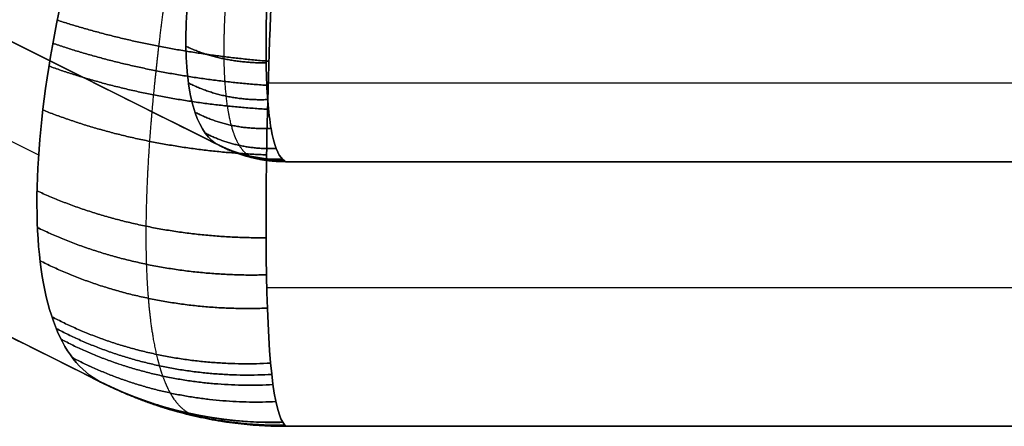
# Model space of a CAD drawing. Header units: millimetres. Extents: x -1645 to 131, y -134 to 129.
# Tile 18 of 256: x -407.99 to -403.16, y -19.79 to -17.79. Entities that reach past the tile are written whole.
import ezdxf

# ---------------------------------------------------------------- set-up
doc = ezdxf.new("R2010")
doc.units = ezdxf.units.MM
doc.layers.add('IGES level 36', color=7, linetype='Continuous', true_color=0xcbd2ee)
doc.layers.add('IGES level 37', color=7, linetype='Continuous', true_color=0xcbd2ee)

msp = doc.modelspace()

# ---------------------------------------------------------------- linework, layer by layer
at = {"layer": 'IGES level 36', "extrusion": (-0.222605, 0.111303, -0.968534)}
for radius in [0.7, 2]:
    msp.add_arc((197.7853, 345.3408, 85.7271), radius, 332.6952, 360, dxfattribs=at)
at = {"layer": 'IGES level 36', "extrusion": (0, 0, -1)}
for centre, radius in [((406.6855, -17.7879, -12.033), 0.7), ((406.6855, -17.7879, -12.033), 0.7), ((406.6855, -17.7879, -7.533), 0.7), ((406.6855, -17.7879, -12.033), 2), ((406.6855, -17.7879, -7.533), 2)]:
    msp.add_arc(centre, radius, 270, 296.5651, dxfattribs=at)
at = {"layer": 'IGES level 36'}
for centre, radius in [((-406.6855, -17.7879, 3.033), 0.7), ((-406.6855, -17.7879, 12.033), 2), ((-406.6855, -17.7879, 3.033), 2)]:
    msp.add_arc(centre, radius, 243.4349, 270, dxfattribs=at)
for points, degree in [([(-418.832, -12.9869, 6.0072), (-407.8972, -18.4543, 0.9603)], 1), ([(-406.9986, -18.414, 12.033), (-417.9179, -12.9543, 12.033)], 1), ([(-407.0116, -18.4075, 2.9188), (-417.9179, -12.9543, 7.9525)], 1), ([(-417.9179, -12.9543, 12.033), (-406.9986, -18.414, 12.033)], 1), ([(-407.0116, -18.4075, 2.9188), (-417.9179, -12.9543, 7.9525)], 1), ([(-416.8261, -13.5003, 7.4486), (-406.9986, -18.414, 7.4486)], 1), ([(-418.4993, -14.1171, 12.033), (-407.5799, -19.5768, 12.033)], 1), ([(-407.593, -19.5702, 2.9188), (-418.4993, -14.1171, 7.9525)], 1), ([(-418.4993, -14.1171, 12.033), (-407.5799, -19.5768, 12.033)], 1), ([(-407.593, -19.5702, 2.9188), (-418.4993, -14.1171, 7.9525)], 1), ([(-417.4074, -14.663, 7.4486), (-407.5799, -19.5768, 7.4486)], 1), ([(-367.5377, -18.102, 1.9545), (-406.7776, -18.102, 1.9545)], 1), ([(-406.9986, -18.414, 3.033), (-406.9986, -18.414, 2.9948), (-407.0029, -18.4118, 2.9567), (-407.0116, -18.4075, 2.9188)], 3), ([(-406.9986, -18.414, 12.033), (-406.9986, -18.414, 3.033)], 1), ([(-406.9986, -18.414, 12.033), (-406.9986, -18.414, 3.033)], 1), ([(-406.866, -18.4642, 12.033), (-406.866, -18.4642, 3.033)], 1), ([(-406.6986, -18.4768, 2.8389), (-406.6899, -18.4842, 2.9033), (-406.6855, -18.4879, 2.9681), (-406.6855, -18.4879, 3.033)], 3), ([(-367.6298, -18.4879, 12.033), (-406.6855, -18.4879, 12.033)], 1), ([(-367.6298, -18.4879, 3.033), (-406.6855, -18.4879, 3.033)], 1), ([(-406.6855, -18.4879, 3.033), (-406.6855, -18.4879, 12.033)], 1), ([(-406.6855, -18.4879, 12.033), (-367.6298, -18.4879, 12.033)], 1), ([(-367.6298, -18.4879, 7.533), (-406.6855, -18.4879, 7.533)], 1), ([(-367.6298, -18.4879, 3.033), (-406.6855, -18.4879, 3.033)], 1), ([(-406.6855, -18.4879, 3.033), (-406.6855, -18.4879, 12.033)], 1), ([(-367.5377, -19.107, 1.1298), (-406.7775, -19.107, 1.1298)], 1), ([(-407.5799, -19.5768, 3.033), (-407.5799, -19.5768, 2.9948), (-407.5843, -19.5746, 2.9567), (-407.593, -19.5702, 2.9188)], 3), ([(-407.5799, -19.5768, 12.033), (-407.5799, -19.5768, 3.033)], 1), ([(-407.5799, -19.5768, 12.033), (-407.5799, -19.5768, 3.033)], 1), ([(-407.2012, -19.7203, 12.033), (-407.2012, -19.7203, 3.033)], 1), ([(-406.6986, -19.7683, 2.6905), (-406.6899, -19.7814, 2.8041), (-406.6855, -19.7879, 2.9186), (-406.6855, -19.7879, 3.033)], 3), ([(-406.6855, -19.7879, 12.033), (-367.6298, -19.7879, 12.033)], 1), ([(-367.6298, -19.7879, 3.033), (-406.6855, -19.7879, 3.033)], 1), ([(-406.6855, -19.7879, 3.033), (-406.6855, -19.7879, 12.033)], 1), ([(-406.6855, -19.7879, 12.033), (-367.6298, -19.7879, 12.033)], 1), ([(-367.6298, -19.7879, 7.533), (-406.6855, -19.7879, 7.533)], 1), ([(-367.6298, -19.7879, 3.033), (-406.6855, -19.7879, 3.033)], 1), ([(-406.6855, -19.7879, 3.033), (-406.6855, -19.7879, 12.033)], 1)]:
    msp.add_open_spline(points, degree=degree, dxfattribs=at)
for points, knots in [([(-407.6092, -17.011, 0.2461), (-407.8001, -17.6415, 0.3734), (-407.907, -18.2373, 0.7085), (-407.9042, -19.1628, 1.6779), (-407.7957, -19.4689, 2.2874), (-407.593, -19.5702, 2.9188)], [1, 1, 1, 1, 1.5, 1.5, 2, 2, 2, 2]), ([(-407.593, -19.5702, 2.9188), (-407.7957, -19.4689, 2.2874), (-407.9042, -19.1628, 1.6779), (-407.907, -18.2373, 0.7085), (-407.8001, -17.6415, 0.3734), (-407.6092, -17.011, 0.2461)], [0.476558, 0.476558, 0.476558, 0.476558, 0.976558, 0.976558, 1.476558, 1.476558, 1.476558, 1.476558]), ([(-407.0566, -17.0216, 1.4271), (-407.0944, -17.1859, 1.463), (-407.1248, -17.3483, 1.5246), (-407.1449, -17.4978, 1.6079), (-407.1662, -17.6561, 1.696), (-407.1764, -17.8039, 1.8106), (-407.1742, -17.9296, 1.9427), (-407.172, -18.0579, 2.0775), (-407.1567, -18.1667, 2.2341), (-407.1293, -18.2474, 2.3996), (-407.102, -18.3277, 2.5644), (-407.062, -18.3823, 2.7423), (-407.0116, -18.4075, 2.9188)], [0, 0, 0, 0, 0.000516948, 0.000516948, 0.000516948, 0.001065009, 0.001065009, 0.001065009, 0.001624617, 0.001624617, 0.001624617, 0.002181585, 0.002181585, 0.002181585, 0.002181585]), ([(-407.0116, -18.4075, 2.9188), (-407.062, -18.3823, 2.7423), (-407.102, -18.3277, 2.5644), (-407.1293, -18.2474, 2.3996), (-407.1567, -18.1667, 2.2341), (-407.172, -18.0579, 2.0775), (-407.1742, -17.9296, 1.9427), (-407.1764, -17.8039, 1.8106), (-407.1662, -17.6561, 1.696), (-407.1449, -17.4978, 1.6079), (-407.1248, -17.3483, 1.5246), (-407.0944, -17.1859, 1.463), (-407.0566, -17.0216, 1.4271)], [0, 0, 0, 0, 0.000555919, 0.000555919, 0.000555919, 0.001114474, 0.001114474, 0.001114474, 0.001661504, 0.001661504, 0.001661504, 0.00217748, 0.00217748, 0.00217748, 0.00217748]), ([(-406.6986, -19.7683, 2.6905), (-406.7515, -19.689, 2.0002), (-406.7784, -19.3676, 1.352), (-406.7837, -18.3687, 0.3907), (-406.7607, -17.7077, 0.0939), (-406.7245, -17.0137, 0.0415)], [1, 1, 1, 1, 1.5, 1.5, 2, 2, 2, 2]), ([(-406.7245, -17.0137, 0.0415), (-406.7607, -17.7077, 0.0939), (-406.7837, -18.3687, 0.3907), (-406.7784, -19.3676, 1.352), (-406.7515, -19.689, 2.0002), (-406.6986, -19.7683, 2.6905)], [1.477585, 1.477585, 1.477585, 1.477585, 1.977585, 1.977585, 2.477585, 2.477585, 2.477585, 2.477585]), ([(-406.6986, -18.4768, 2.8389), (-406.7231, -18.456, 2.6576), (-406.7424, -18.4048, 2.4767), (-406.756, -18.3267, 2.3105), (-406.7698, -18.248, 2.1427), (-406.7779, -18.1397, 1.9856), (-406.7804, -18.0107, 1.8519), (-406.7829, -17.8837, 1.7205), (-406.7799, -17.7333, 1.6083), (-406.7722, -17.5712, 1.5242), (-406.7641, -17.4009, 1.4357), (-406.7507, -17.2129, 1.3759), (-406.7341, -17.0233, 1.3494)], [0, 0, 0, 0, 0.000552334, 0.000552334, 0.000552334, 0.00111001, 0.00111001, 0.00111001, 0.001658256, 0.001658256, 0.001658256, 0.002235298, 0.002235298, 0.002235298, 0.002235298]), ([(-406.7341, -17.0233, 1.3494), (-406.7507, -17.2129, 1.3759), (-406.7641, -17.4009, 1.4357), (-406.7722, -17.5712, 1.5242), (-406.7799, -17.7333, 1.6083), (-406.7829, -17.8837, 1.7205), (-406.7804, -18.0107, 1.8519), (-406.7779, -18.1397, 1.9856), (-406.7698, -18.248, 2.1427), (-406.756, -18.3267, 2.3105), (-406.7424, -18.4048, 2.4767), (-406.7231, -18.456, 2.6576), (-406.6986, -18.4768, 2.8389)], [0.002565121, 0.002565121, 0.002565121, 0.002565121, 0.003141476, 0.003141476, 0.003141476, 0.003689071, 0.003689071, 0.003689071, 0.004246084, 0.004246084, 0.004246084, 0.00479776, 0.00479776, 0.00479776, 0.00479776])]:
    msp.add_open_spline(points, degree=3, knots=knots, dxfattribs=at)
for points, weights, knots in [([(-406.8597, -18.4614, 2.8777), (-406.8794, -18.4511, 2.7851), (-406.8968, -18.4333, 2.6939), (-406.9273, -18.3827, 2.5141), (-406.9403, -18.3499, 2.4255), (-406.962, -18.2682, 2.2518), (-406.9703, -18.2206, 2.1691), (-406.9821, -18.1119, 2.0121), (-406.9856, -18.0508, 1.9376), (-406.9876, -17.9154, 1.7985), (-406.986, -17.8429, 1.7356), (-406.9803, -17.7273, 1.6509), (-406.9778, -17.6876, 1.6243), (-406.9716, -17.606, 1.5743), (-406.968, -17.5639, 1.5509), (-406.9554, -17.4355, 1.4863), (-406.945, -17.3478, 1.4512), (-406.9259, -17.2076, 1.4078), (-406.9184, -17.1564, 1.3945), (-406.9105, -17.1045, 1.3836)], [0.985872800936, 0.984697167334, 0.983586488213, 0.981584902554, 0.980692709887, 0.979225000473, 0.978669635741, 0.977953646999, 0.977793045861, 0.977901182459, 0.978167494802, 0.978854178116, 0.979130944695, 0.979774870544, 0.980143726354, 0.981365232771, 0.982323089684, 0.983973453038, 0.984601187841, 0.985250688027], [0.010236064, 0.010236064, 0.010236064, 0.010236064, 0.010403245, 0.010403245, 0.010570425, 0.010570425, 0.010737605, 0.010737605, 0.010904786, 0.010904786, 0.011071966, 0.011071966, 0.011155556, 0.011155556, 0.011239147, 0.011239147, 0.011406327, 0.011406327, 0.01150089, 0.01150089, 0.01150089, 0.01150089]), ([(-407.1588, -19.7242, 2.8013), (-407.1935, -19.7056, 2.6299), (-407.2241, -19.6723, 2.4606), (-407.2639, -19.6003, 2.2102), (-407.2762, -19.5726, 2.1272), (-407.293, -19.5252, 2.0037), (-407.2984, -19.5084, 1.9627), (-407.3085, -19.473, 1.881), (-407.3134, -19.4542, 1.8403), (-407.336, -19.3562, 1.6392), (-407.3492, -19.2644, 1.4863), (-407.3621, -19.1069, 1.2691), (-407.3652, -19.0512, 1.1988), (-407.3689, -18.9329, 1.0625), (-407.3696, -18.8701, 0.9962), (-407.3679, -18.6752, 0.8078), (-407.362, -18.5361, 0.6952), (-407.3464, -18.3143, 0.5453), (-407.34, -18.2382, 0.4986), (-407.3287, -18.1209, 0.4334), (-407.3247, -18.0812, 0.4125), (-407.3161, -18.0014, 0.3727), (-407.3116, -17.9613, 0.3537), (-407.2878, -17.7599, 0.2639), (-407.2649, -17.5952, 0.2071), (-407.2267, -17.3511, 0.1456), (-407.214, -17.2742, 0.1294), (-407.2007, -17.1967, 0.1163)], [0.985872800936, 0.984640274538, 0.983479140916, 0.981922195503, 0.981433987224, 0.980757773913, 0.980541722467, 0.98013004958, 0.979934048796, 0.979017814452, 0.978483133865, 0.978010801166, 0.977908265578, 0.977818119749, 0.97783121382, 0.978044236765, 0.978415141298, 0.979278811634, 0.979617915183, 0.980198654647, 0.980404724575, 0.980835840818, 0.981061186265, 0.982232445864, 0.983311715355, 0.985010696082, 0.985560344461, 0.986122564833], [0.010236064, 0.010236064, 0.010236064, 0.010236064, 0.010411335, 0.010411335, 0.01049897, 0.01049897, 0.010542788, 0.010542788, 0.010586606, 0.010586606, 0.010761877, 0.010761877, 0.010849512, 0.010849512, 0.010937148, 0.010937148, 0.011112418, 0.011112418, 0.011200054, 0.011200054, 0.011243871, 0.011243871, 0.011287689, 0.011287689, 0.01146296, 0.01146296, 0.011542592, 0.011542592, 0.011542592, 0.011542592])]:
    msp.add_rational_spline(points, weights, degree=3, knots=knots, dxfattribs=at)
for points, weights, degree in [([(-407.8063, -17.7926, 0.5184), (-407.3278, -17.9494, 0.2665), (-406.767, -17.9947, 0.2864)], [1, 0.96259087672, 0.999999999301], 2), ([(-407.8276, -17.9062, 0.5786), (-407.3426, -18.074, 0.3223), (-406.7706, -18.1135, 0.3417)], [1, 0.96124056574, 0.999999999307], 2), ([(-407.1743, -17.9213, 1.934), (-406.9961, -18.0054, 1.8465), (-406.7806, -18.0023, 1.8433)], [1, 0.955694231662, 0.999999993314], 2), ([(-407.8466, -18.0183, 0.6438), (-407.3558, -18.1971, 0.3843), (-406.7738, -18.2304, 0.4025)], [1, 0.960010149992, 0.999999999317], 2), ([(-407.162, -18.1014, 2.1522), (-406.9855, -18.1916, 2.0738), (-406.7728, -18.1828, 2.0612)], [1, 0.956623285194, 0.999999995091], 2), ([(-407.8766, -18.2342, 0.7871), (-407.3767, -18.434, 0.5248), (-406.7784, -18.4543, 0.5384)], [1, 0.957981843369, 0.999999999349], 2), ([(-407.1303, -18.2446, 2.3939), (-406.9593, -18.3349, 2.3276), (-406.7565, -18.324, 2.3047)], [1, 0.959917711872, 0.999999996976], 2), ([(-407.0798, -18.3475, 2.6522), (-406.9185, -18.4318, 2.5985), (-406.7317, -18.4227, 2.5668)], [1, 0.965171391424, 0.999999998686], 2), ([(-406.9986, -18.414, 3.033), (-406.9986, -18.414, 2.9948), (-407.0029, -18.4118, 2.9567), (-407.0116, -18.4075, 2.9188)], [1, 0.998909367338, 0.998909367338, 1], 3), ([(-407.0116, -18.4075, 2.9188), (-406.8643, -18.4811, 2.8765), (-406.6986, -18.4768, 2.8389)], [1, 0.971745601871, 1], 2), ([(-407.0018, -18.4124, 2.9758), (-406.8541, -18.4862, 2.9547), (-406.6888, -18.4851, 2.9358)], [1, 0.972873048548, 1], 2), ([(-406.6855, -18.4879, 3.033), (-406.8507, -18.4879, 3.033), (-406.9986, -18.414, 3.033)], [1, 0.973248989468, 1], 2), ([(-406.8463, -18.4692, 3.033), (-406.8463, -18.4692, 2.9811), (-406.8508, -18.4666, 2.9292), (-406.8597, -18.4614, 2.8777)], [0.986624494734, 0.986624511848, 0.986373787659, 0.985872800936], 3), ([(-406.6855, -18.4879, 3.033), (-406.6855, -18.4879, 2.9681), (-406.6899, -18.4842, 2.9033), (-406.6986, -18.4768, 2.8389)], [1, 0.998909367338, 0.998909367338, 1], 3), ([(-407.9051, -18.6314, 1.1233), (-407.3962, -18.8665, 0.8697), (-406.7811, -18.8617, 0.8652)], [1, 0.955804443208, 0.999999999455], 2), ([(-407.9031, -18.8115, 1.3158), (-407.3943, -19.0593, 1.0731), (-406.779, -19.044, 1.0556)], [1, 0.955726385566, 0.999999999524], 2), ([(-407.8902, -18.9747, 1.5198), (-407.3844, -19.2309, 1.2913), (-406.7745, -19.2075, 1.2594)], [1, 0.956336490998, 0.999999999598], 2), ([(-407.832, -19.2499, 1.9599), (-407.3415, -19.5085, 1.7667), (-406.7585, -19.4776, 1.7042)], [1, 0.959501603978, 0.999999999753], 2), ([(-407.8106, -19.3077, 2.0765), (-407.326, -19.5639, 1.8929), (-406.7529, -19.5331, 1.823)], [1, 0.960671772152, 0.99999999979], 2), ([(-407.7868, -19.3604, 2.1941), (-407.3088, -19.613, 2.0202), (-406.7469, -19.583, 1.9432)], [1, 0.961966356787, 0.999999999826], 2), ([(-407.7318, -19.4505, 2.4321), (-407.2695, -19.6926, 2.2771), (-406.733, -19.6663, 2.1874)], [1, 0.964882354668, 0.999999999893], 2), ([(-407.5799, -19.5768, 3.033), (-407.5799, -19.5768, 2.9948), (-407.5843, -19.5746, 2.9567), (-407.593, -19.5702, 2.9188)], [1, 0.998909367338, 0.998909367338, 1], 3), ([(-407.593, -19.5702, 2.9188), (-407.1722, -19.7807, 2.7979), (-406.6986, -19.7683, 2.6905)], [1, 0.971745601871, 1], 2), ([(-407.5832, -19.5751, 2.9758), (-407.1613, -19.7861, 2.9154), (-406.6888, -19.783, 2.8614)], [1, 0.972873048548, 1], 2), ([(-406.6855, -19.7879, 3.033), (-407.1576, -19.7879, 3.033), (-407.5799, -19.5768, 3.033)], [1, 0.973248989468, 1], 2), ([(-407.145, -19.7344, 3.033), (-407.145, -19.7344, 2.9557), (-407.1496, -19.731, 2.8783), (-407.1588, -19.7242, 2.8013)], [0.986624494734, 0.986624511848, 0.986373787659, 0.985872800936], 3), ([(-406.6855, -19.7879, 3.033), (-406.6855, -19.7879, 2.9185), (-406.6899, -19.7814, 2.8042), (-406.6986, -19.7683, 2.6905)], [1, 0.998909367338, 0.998909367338, 1], 3)]:
    msp.add_rational_spline(points, weights, degree=degree, dxfattribs=at)
at = {"layer": 'IGES level 37', "extrusion": (-0.222605, 0.111303, 0.968534)}
for radius, start in [(0.7, 360), (2, 0)]:
    msp.add_arc((197.7853, -339.3513, 109.0358), radius, start, 27.3048, dxfattribs=at)
at = {"layer": 'IGES level 37'}
for centre, radius in [((-406.6855, -17.7879, 12.033), 0.7), ((-406.6855, -17.7879, 12.033), 0.7), ((-406.6855, -17.7879, 16.533), 0.7), ((-406.6855, -17.7879, 12.033), 2), ((-406.6855, -17.7879, 16.533), 2)]:
    msp.add_arc(centre, radius, 243.4349, 270, dxfattribs=at)
at = {"layer": 'IGES level 37', "extrusion": (0, 0, -1)}
for centre, radius in [((406.6855, -17.7879, -21.033), 0.7), ((406.6855, -17.7879, -12.033), 2), ((406.6855, -17.7879, -21.033), 2)]:
    msp.add_arc(centre, radius, 270, 296.5651, dxfattribs=at)
at = {"layer": 'IGES level 37'}
for points, degree in [([(-418.832, -12.9869, 18.0588), (-407.8972, -18.4543, 23.1056)], 1), ([(-417.9179, -12.9543, 12.033), (-406.9986, -18.414, 12.033)], 1), ([(-417.9179, -12.9543, 16.1135), (-407.0116, -18.4075, 21.1471)], 1), ([(-406.9986, -18.414, 12.033), (-417.9179, -12.9543, 12.033)], 1), ([(-417.9179, -12.9543, 16.1135), (-407.0116, -18.4075, 21.1471)], 1), ([(-416.8261, -13.5003, 16.6174), (-406.9986, -18.414, 16.6174)], 1), ([(-407.5799, -19.5768, 12.033), (-418.4993, -14.1171, 12.033)], 1), ([(-418.4993, -14.1171, 16.1135), (-407.593, -19.5702, 21.1471)], 1), ([(-407.5799, -19.5768, 12.033), (-418.4993, -14.1171, 12.033)], 1), ([(-418.4993, -14.1171, 16.1135), (-407.593, -19.5702, 21.1471)], 1), ([(-417.4074, -14.663, 16.6174), (-407.5799, -19.5768, 16.6174)], 1), ([(-367.5377, -18.102, 22.1114), (-406.7776, -18.102, 22.1114)], 1), ([(-407.0116, -18.4075, 21.1471), (-407.0029, -18.4118, 21.1093), (-406.9986, -18.414, 21.0711), (-406.9986, -18.414, 21.033)], 3), ([(-406.9986, -18.414, 21.033), (-406.9986, -18.414, 12.033)], 1), ([(-406.9986, -18.414, 21.033), (-406.9986, -18.414, 12.033)], 1), ([(-406.866, -18.4642, 12.033), (-406.866, -18.4642, 21.033)], 1), ([(-406.6855, -18.4879, 21.033), (-406.6855, -18.4879, 21.0978), (-406.6899, -18.4842, 21.1627), (-406.6986, -18.4768, 21.2271)], 3), ([(-406.6855, -18.4879, 12.033), (-367.6298, -18.4879, 12.033)], 1), ([(-406.6855, -18.4879, 12.033), (-406.6855, -18.4879, 21.033)], 1), ([(-406.6855, -18.4879, 21.033), (-367.6298, -18.4879, 21.033)], 1), ([(-367.6298, -18.4879, 12.033), (-406.6855, -18.4879, 12.033)], 1), ([(-406.6855, -18.4879, 16.533), (-367.6298, -18.4879, 16.533)], 1), ([(-406.6855, -18.4879, 21.033), (-367.6298, -18.4879, 21.033)], 1), ([(-406.6855, -18.4879, 12.033), (-406.6855, -18.4879, 21.033)], 1), ([(-367.5377, -19.107, 22.9362), (-406.7775, -19.107, 22.9362)], 1), ([(-407.593, -19.5702, 21.1471), (-407.5843, -19.5746, 21.1093), (-407.5799, -19.5768, 21.0711), (-407.5799, -19.5768, 21.033)], 3), ([(-407.5799, -19.5768, 21.033), (-407.5799, -19.5768, 12.033)], 1), ([(-407.5799, -19.5768, 21.033), (-407.5799, -19.5768, 12.033)], 1), ([(-407.2012, -19.7203, 12.033), (-407.2012, -19.7203, 21.033)], 1), ([(-406.6855, -19.7879, 21.033), (-406.6855, -19.7879, 21.1474), (-406.6899, -19.7814, 21.2618), (-406.6986, -19.7683, 21.3755)], 3), ([(-367.6298, -19.7879, 12.033), (-406.6855, -19.7879, 12.033)], 1), ([(-406.6855, -19.7879, 12.033), (-406.6855, -19.7879, 21.033)], 1), ([(-406.6855, -19.7879, 21.033), (-367.6298, -19.7879, 21.033)], 1), ([(-367.6298, -19.7879, 12.033), (-406.6855, -19.7879, 12.033)], 1), ([(-406.6855, -19.7879, 16.533), (-367.6298, -19.7879, 16.533)], 1), ([(-406.6855, -19.7879, 21.033), (-367.6298, -19.7879, 21.033)], 1), ([(-406.6855, -19.7879, 12.033), (-406.6855, -19.7879, 21.033)], 1)]:
    msp.add_open_spline(points, degree=degree, dxfattribs=at)
for points, knots in [([(-407.593, -19.5702, 21.1471), (-407.7957, -19.4689, 21.7786), (-407.9042, -19.1628, 22.3881), (-407.907, -18.2373, 23.3575), (-407.8001, -17.6415, 23.6926), (-407.6092, -17.011, 23.8199)], [4.382273, 4.382273, 4.382273, 4.382273, 4.882273, 4.882273, 5.382273, 5.382273, 5.382273, 5.382273]), ([(-407.6092, -17.011, 23.8199), (-407.8001, -17.6415, 23.6926), (-407.907, -18.2373, 23.3575), (-407.9042, -19.1628, 22.3881), (-407.7957, -19.4689, 21.7786), (-407.593, -19.5702, 21.1471)], [1.4775645, 1.4775645, 1.4775645, 1.4775645, 1.9775645, 1.9775645, 2.4775645, 2.4775645, 2.4775645, 2.4775645]), ([(-407.0116, -18.4075, 21.1471), (-407.062, -18.3823, 21.3237), (-407.102, -18.3277, 21.5016), (-407.1293, -18.2474, 21.6663), (-407.1567, -18.1667, 21.8318), (-407.172, -18.0579, 21.9885), (-407.1742, -17.9296, 22.1233), (-407.1764, -17.8039, 22.2554), (-407.1662, -17.6561, 22.37), (-407.1449, -17.4978, 22.4581), (-407.1248, -17.3483, 22.5413), (-407.0944, -17.1859, 22.603), (-407.0566, -17.0216, 22.6388)], [3.382273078, 3.382273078, 3.382273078, 3.382273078, 3.382828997, 3.382828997, 3.382828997, 3.383387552, 3.383387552, 3.383387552, 3.383934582, 3.383934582, 3.383934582, 3.384450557, 3.384450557, 3.384450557, 3.384450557]), ([(-407.0566, -17.0216, 22.6388), (-407.0944, -17.1859, 22.603), (-407.1248, -17.3483, 22.5413), (-407.1449, -17.4978, 22.4581), (-407.1662, -17.6561, 22.37), (-407.1764, -17.8039, 22.2554), (-407.1742, -17.9296, 22.1233), (-407.172, -18.0579, 21.9885), (-407.1567, -18.1667, 21.8318), (-407.1293, -18.2474, 21.6663), (-407.102, -18.3277, 21.5016), (-407.062, -18.3823, 21.3237), (-407.0116, -18.4075, 21.1471)], [0.002616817, 0.002616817, 0.002616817, 0.002616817, 0.003133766, 0.003133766, 0.003133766, 0.003681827, 0.003681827, 0.003681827, 0.004241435, 0.004241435, 0.004241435, 0.004798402, 0.004798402, 0.004798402, 0.004798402]), ([(-406.7245, -17.0137, 24.0245), (-406.7607, -17.7077, 23.9721), (-406.7837, -18.3687, 23.6753), (-406.7784, -19.3676, 22.7139), (-406.7515, -19.689, 22.0658), (-406.6986, -19.7683, 21.3755)], [7, 7, 7, 7, 7.5, 7.5, 8, 8, 8, 8]), ([(-406.6986, -19.7683, 21.3755), (-406.7515, -19.689, 22.0658), (-406.7784, -19.3676, 22.7139), (-406.7837, -18.3687, 23.6753), (-406.7607, -17.7077, 23.9721), (-406.7245, -17.0137, 24.0245)], [0.476558, 0.476558, 0.476558, 0.476558, 0.976558, 0.976558, 1.476558, 1.476558, 1.476558, 1.476558]), ([(-406.7341, -17.0233, 22.7166), (-406.7507, -17.2129, 22.6901), (-406.7641, -17.4009, 22.6302), (-406.7722, -17.5712, 22.5418), (-406.7799, -17.7333, 22.4576), (-406.7829, -17.8837, 22.3455), (-406.7804, -18.0107, 22.214), (-406.7779, -18.1397, 22.0804), (-406.7698, -18.248, 21.9232), (-406.756, -18.3267, 21.7555), (-406.7424, -18.4048, 21.5893), (-406.7231, -18.456, 21.4083), (-406.6986, -18.4768, 21.2271)], [5.00223445, 5.00223445, 5.00223445, 5.00223445, 5.002810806, 5.002810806, 5.002810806, 5.0033584, 5.0033584, 5.0033584, 5.003915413, 5.003915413, 5.003915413, 5.00446709, 5.00446709, 5.00446709, 5.00446709]), ([(-406.6986, -18.4768, 21.2271), (-406.7231, -18.456, 21.4083), (-406.7424, -18.4048, 21.5893), (-406.756, -18.3267, 21.7555), (-406.7698, -18.248, 21.9232), (-406.7779, -18.1397, 22.0804), (-406.7804, -18.0107, 22.214), (-406.7829, -17.8837, 22.3455), (-406.7799, -17.7333, 22.4576), (-406.7722, -17.5712, 22.5418), (-406.7641, -17.4009, 22.6302), (-406.7507, -17.2129, 22.6901), (-406.7341, -17.0233, 22.7166)], [0, 0, 0, 0, 0.000552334, 0.000552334, 0.000552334, 0.00111001, 0.00111001, 0.00111001, 0.001658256, 0.001658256, 0.001658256, 0.002235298, 0.002235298, 0.002235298, 0.002235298])]:
    msp.add_open_spline(points, degree=3, knots=knots, dxfattribs=at)
for points, weights, knots in [([(-406.8597, -18.4614, 21.1883), (-406.8794, -18.4511, 21.2809), (-406.8968, -18.4333, 21.3721), (-406.9273, -18.3827, 21.5519), (-406.9403, -18.3499, 21.6405), (-406.962, -18.2682, 21.8142), (-406.9703, -18.2206, 21.8969), (-406.9821, -18.1119, 22.0539), (-406.9856, -18.0508, 22.1283), (-406.9876, -17.9154, 22.2674), (-406.986, -17.8429, 22.3303), (-406.9803, -17.7273, 22.4151), (-406.9778, -17.6876, 22.4417), (-406.9716, -17.606, 22.4916), (-406.968, -17.5639, 22.5151), (-406.9554, -17.4355, 22.5796), (-406.945, -17.3478, 22.6148), (-406.9259, -17.2076, 22.6582), (-406.9184, -17.1564, 22.6715), (-406.9105, -17.1045, 22.6824)], [0.985872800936, 0.984697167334, 0.983586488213, 0.981584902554, 0.980692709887, 0.979225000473, 0.978669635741, 0.977953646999, 0.977793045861, 0.977901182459, 0.978167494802, 0.978854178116, 0.979130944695, 0.979774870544, 0.980143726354, 0.981365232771, 0.982323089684, 0.983973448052, 0.984601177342, 0.985250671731], [0.010236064, 0.010236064, 0.010236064, 0.010236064, 0.010403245, 0.010403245, 0.010570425, 0.010570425, 0.010737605, 0.010737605, 0.010904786, 0.010904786, 0.011071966, 0.011071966, 0.011155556, 0.011155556, 0.011239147, 0.011239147, 0.011406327, 0.011406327, 0.011500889, 0.011500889, 0.011500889, 0.011500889]), ([(-407.1588, -19.7242, 21.2646), (-407.1935, -19.7056, 21.4361), (-407.2241, -19.6723, 21.6054), (-407.2639, -19.6003, 21.8558), (-407.2762, -19.5726, 21.9388), (-407.293, -19.5252, 22.0622), (-407.2984, -19.5084, 22.1032), (-407.3085, -19.473, 22.1849), (-407.3134, -19.4542, 22.2257), (-407.336, -19.3562, 22.4268), (-407.3492, -19.2644, 22.5797), (-407.3621, -19.1069, 22.7968), (-407.3652, -19.0512, 22.8672), (-407.3689, -18.9329, 23.0035), (-407.3696, -18.8701, 23.0698), (-407.3679, -18.6752, 23.2582), (-407.362, -18.5361, 23.3708), (-407.3464, -18.3143, 23.5206), (-407.34, -18.2382, 23.5674), (-407.3287, -18.1209, 23.6325), (-407.3247, -18.0812, 23.6535), (-407.3161, -18.0014, 23.6933), (-407.3116, -17.9613, 23.7122), (-407.2878, -17.7599, 23.8021), (-407.2649, -17.5952, 23.8589), (-407.2267, -17.3511, 23.9204), (-407.214, -17.2742, 23.9366), (-407.2007, -17.1967, 23.9497)], [0.985872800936, 0.984640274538, 0.983479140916, 0.981922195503, 0.981433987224, 0.980757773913, 0.980541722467, 0.98013004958, 0.979934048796, 0.979017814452, 0.978483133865, 0.978010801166, 0.977908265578, 0.977818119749, 0.97783121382, 0.978044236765, 0.978415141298, 0.979278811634, 0.979617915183, 0.980198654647, 0.980404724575, 0.980835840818, 0.981061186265, 0.982232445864, 0.983311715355, 0.98501069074, 0.985560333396, 0.986122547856], [0.010236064, 0.010236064, 0.010236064, 0.010236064, 0.010411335, 0.010411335, 0.01049897, 0.01049897, 0.010542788, 0.010542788, 0.010586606, 0.010586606, 0.010761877, 0.010761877, 0.010849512, 0.010849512, 0.010937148, 0.010937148, 0.011112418, 0.011112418, 0.011200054, 0.011200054, 0.011243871, 0.011243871, 0.011287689, 0.011287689, 0.01146296, 0.01146296, 0.011542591, 0.011542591, 0.011542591, 0.011542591])]:
    msp.add_rational_spline(points, weights, degree=3, knots=knots, dxfattribs=at)
for points, weights, degree in [([(-406.767, -17.9947, 23.7796), (-407.3278, -17.9494, 23.7995), (-407.8063, -17.7926, 23.5476)], [0.999999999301, 0.96259087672, 1], 2), ([(-406.7706, -18.1135, 23.7242), (-407.3426, -18.074, 23.7437), (-407.8276, -17.9062, 23.4874)], [0.999999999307, 0.96124056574, 1], 2), ([(-406.7806, -18.0023, 22.2226), (-406.9961, -18.0054, 22.2194), (-407.1743, -17.9213, 22.1319)], [0.999999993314, 0.955694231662, 1], 2), ([(-406.7738, -18.2304, 23.6634), (-407.3558, -18.1971, 23.6817), (-407.8466, -18.0183, 23.4222)], [0.999999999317, 0.960010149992, 1], 2), ([(-406.7728, -18.1828, 22.0048), (-406.9855, -18.1916, 21.9921), (-407.162, -18.1014, 21.9137)], [0.999999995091, 0.956623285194, 1], 2), ([(-406.7784, -18.4543, 23.5276), (-407.3767, -18.434, 23.5412), (-407.8766, -18.2342, 23.2789)], [0.999999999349, 0.957981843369, 1], 2), ([(-406.7565, -18.324, 21.7612), (-406.9593, -18.3349, 21.7384), (-407.1303, -18.2446, 21.672)], [0.999999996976, 0.959917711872, 1], 2), ([(-406.7317, -18.4227, 21.4992), (-406.9185, -18.4318, 21.4675), (-407.0798, -18.3475, 21.4138)], [0.999999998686, 0.965171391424, 1], 2), ([(-407.0116, -18.4075, 21.1471), (-407.0029, -18.4118, 21.1092), (-406.9986, -18.414, 21.0711), (-406.9986, -18.414, 21.033)], [1, 0.998909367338, 0.998909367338, 1], 3), ([(-406.6986, -18.4768, 21.2271), (-406.8643, -18.4811, 21.1895), (-407.0116, -18.4075, 21.1471)], [1, 0.971745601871, 1], 2), ([(-406.6888, -18.4851, 21.1302), (-406.8541, -18.4862, 21.1113), (-407.0018, -18.4124, 21.0902)], [1, 0.972873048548, 1], 2), ([(-406.9986, -18.414, 21.033), (-406.8507, -18.4879, 21.033), (-406.6855, -18.4879, 21.033)], [1, 0.973248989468, 1], 2), ([(-406.8463, -18.4692, 21.033), (-406.8463, -18.4692, 21.0848), (-406.8508, -18.4666, 21.1367), (-406.8597, -18.4614, 21.1883)], [0.986624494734, 0.986624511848, 0.986373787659, 0.985872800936], 3), ([(-406.6986, -18.4768, 21.2271), (-406.6899, -18.4842, 21.1626), (-406.6855, -18.4879, 21.0979), (-406.6855, -18.4879, 21.033)], [1, 0.998909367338, 0.998909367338, 1], 3), ([(-406.7811, -18.8617, 23.2008), (-407.3962, -18.8665, 23.1962), (-407.9051, -18.6314, 22.9427)], [0.999999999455, 0.955804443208, 1], 2), ([(-406.779, -19.044, 23.0104), (-407.3943, -19.0593, 22.9929), (-407.9031, -18.8115, 22.7502)], [0.999999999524, 0.955726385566, 1], 2), ([(-406.7745, -19.2075, 22.8066), (-407.3844, -19.2309, 22.7747), (-407.8902, -18.9747, 22.5462)], [0.999999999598, 0.956336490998, 1], 2), ([(-406.7585, -19.4776, 22.3617), (-407.3415, -19.5085, 22.2992), (-407.832, -19.2499, 22.106)], [0.999999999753, 0.959501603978, 1], 2), ([(-406.7529, -19.5331, 22.243), (-407.326, -19.5639, 22.173), (-407.8106, -19.3077, 21.9895)], [0.99999999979, 0.960671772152, 1], 2), ([(-406.7469, -19.583, 22.1228), (-407.3088, -19.613, 22.0458), (-407.7868, -19.3604, 21.8718)], [0.999999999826, 0.961966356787, 1], 2), ([(-406.733, -19.6663, 21.8785), (-407.2695, -19.6926, 21.7889), (-407.7318, -19.4505, 21.6338)], [0.999999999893, 0.964882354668, 1], 2), ([(-407.593, -19.5702, 21.1471), (-407.5843, -19.5746, 21.1092), (-407.5799, -19.5768, 21.0711), (-407.5799, -19.5768, 21.033)], [1, 0.998909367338, 0.998909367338, 1], 3), ([(-406.6986, -19.7683, 21.3755), (-407.1722, -19.7807, 21.2681), (-407.593, -19.5702, 21.1471)], [1, 0.971745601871, 1], 2), ([(-406.6888, -19.783, 21.2045), (-407.1613, -19.7861, 21.1506), (-407.5832, -19.5751, 21.0902)], [1, 0.972873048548, 1], 2), ([(-407.5799, -19.5768, 21.033), (-407.1576, -19.7879, 21.033), (-406.6855, -19.7879, 21.033)], [1, 0.973248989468, 1], 2), ([(-407.145, -19.7344, 21.033), (-407.145, -19.7344, 21.1103), (-407.1496, -19.731, 21.1877), (-407.1588, -19.7242, 21.2646)], [0.986624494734, 0.986624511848, 0.986373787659, 0.985872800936], 3), ([(-406.6986, -19.7683, 21.3755), (-406.6899, -19.7814, 21.2618), (-406.6855, -19.7879, 21.1475), (-406.6855, -19.7879, 21.033)], [1, 0.998909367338, 0.998909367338, 1], 3)]:
    msp.add_rational_spline(points, weights, degree=degree, dxfattribs=at)

doc.saveas('drawing.dxf')
